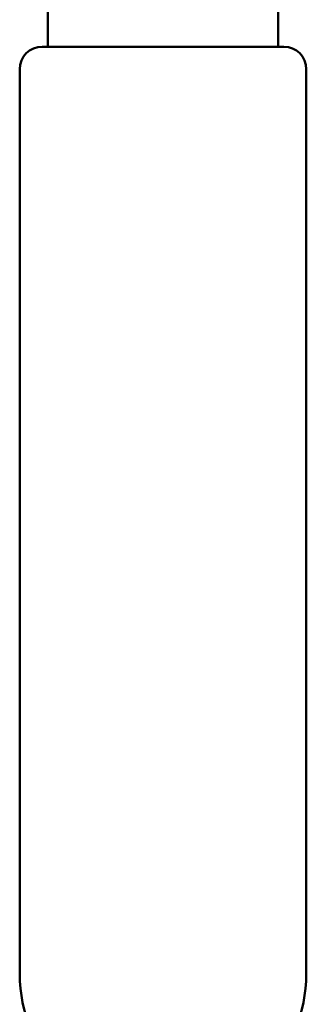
# Model space of a CAD drawing. Header units: inches. Extents: x 1 to 203, y 4 to 128.
# Tile 22 of 127: x 59.486 to 60.251, y 78.115 to 80.748. Entities that reach past the tile are written whole.
import ezdxf

# ---------------------------------------------------------------- set-up
doc = ezdxf.new("R2010")
doc.units = ezdxf.units.IN
doc.header["$LTSCALE"] = 6
doc.header["$MEASUREMENT"] = 0
doc.layers.add('Visible (ANSI)', color=7, linetype='Continuous', lineweight=50)

msp = doc.modelspace()

# ---------------------------------------------------------------- linework, layer by layer
at = {"layer": 'Visible (ANSI)'}
for p, q in [((59.5607, 80.802), (59.5607, 80.7438)), ((60.1757, 80.802), (60.1757, 80.7438)), ((59.5607, 80.6753), (59.5607, 80.7438)), ((60.1757, 80.6753), (60.1757, 80.7438)), ((59.5457, 80.6753), (60.1907, 80.6753)), ((59.4857, 78.197), (59.4857, 80.6153)), ((60.2507, 80.6153), (60.2507, 78.197))]:
    msp.add_line(p, q, dxfattribs=at)
for centre, radius, start, end in [((59.5457, 80.6153), 0.06, 90, 180), ((60.1907, 80.6153), 0.06, 0, 90), ((59.8682, 78.197), 0.3825, 180, 0)]:
    msp.add_arc(centre, radius, start, end, dxfattribs=at)

doc.saveas('drawing.dxf')
